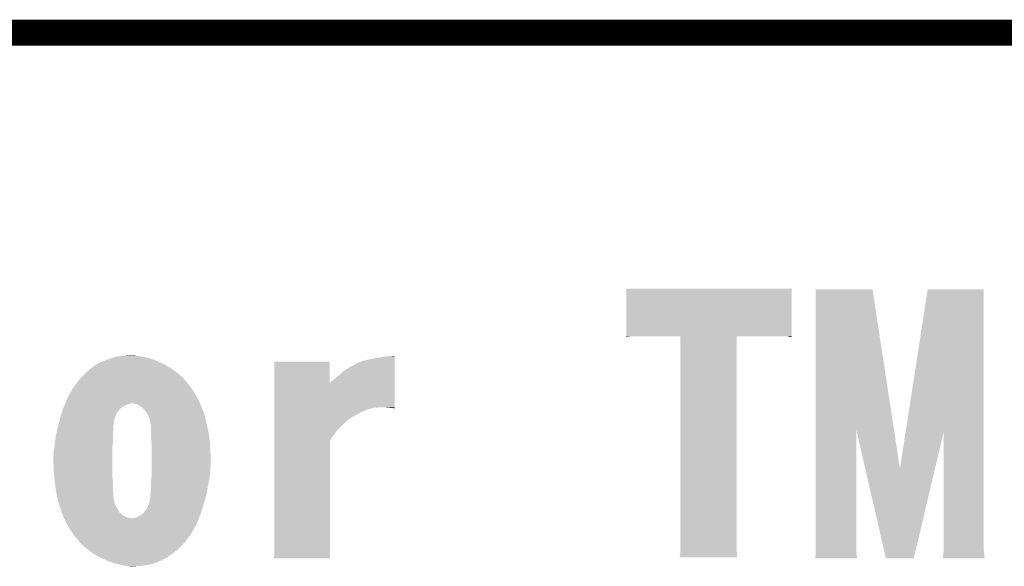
# Model space of a CAD drawing. Extents: x -4 to 126, y -8 to 66.
# Tile 165 of 256: x 60.74 to 70.31, y 60.31 to 65.63. Entities that reach past the tile are written whole.
import ezdxf

# ---------------------------------------------------------------- set-up
doc = ezdxf.new("R2010")
doc.units = 0
doc.layers.add('CLICKER_2_FOR_TMPM4L4A_V104_GKO', color=14, linetype='CONTINUOUS')
doc.layers.add('CLICKER_2_FOR_TMPM4L4A_V104_GTO', color=11, linetype='CONTINUOUS')

msp = doc.modelspace()

# ---------------------------------------------------------------- linework, layer by layer
at = {"layer": 'CLICKER_2_FOR_TMPM4L4A_V104_GKO', "const_width": 0.254}
msp.add_lwpolyline([(-0.5715, 65.50152), (122.22226, 65.50152)], dxfattribs=at)
at = {"layer": 'CLICKER_2_FOR_TMPM4L4A_V104_GTO'}
for points in [[(66.6369, 62.55004), (66.63692, 63.012298), (68.244698, 62.55004), (68.24472, 63.012298)], [(66.63692, 63.012298), (66.636922, 63.01232), (68.24472, 63.012298), (66.636922, 63.01232)], [(68.47841, 61.640526), (68.47842, 63.004682), (69.240654, 61.640526), (69.032122, 63.004682)], [(68.47842, 63.004682), (68.478422, 63.0047), (69.032122, 63.004682), (68.478422, 63.0047)], [(69.354054, 61.617674), (69.568076, 63.004678), (70.11416, 61.617674), (70.11416, 63.004678)], [(69.568076, 63.004678), (69.56808, 63.0047), (70.11416, 63.004678), (69.56808, 63.0047)], [(66.6369, 62.5475), (66.6369, 62.55004), (66.700402, 62.5475), (66.73342, 62.55004)], [(66.6369, 62.542446), (66.6369, 62.5475), (66.6369, 62.542446), (66.669918, 62.5475)], [(67.16266, 62.550018), (67.162658, 62.55004), (67.71132, 62.550018), (68.127882, 62.55004)], [(67.16268, 60.46724), (67.16266, 62.550018), (67.71132, 60.46724), (67.71132, 62.550018)], [(68.15836, 62.5475), (68.127882, 62.55004), (68.244698, 62.5475), (68.244698, 62.55004)], [(68.226936, 62.54242), (68.209158, 62.5475), (68.244698, 62.54242), (68.244698, 62.5475)], [(61.621664, 62.334138), (61.635642, 62.33922), (62.009022, 62.334138), (61.985648, 62.33922)], [(61.635642, 62.33922), (61.666122, 62.34684), (61.985648, 62.33922), (61.9506, 62.34684)], [(61.666122, 62.34684), (61.696602, 62.35446), (61.9506, 62.34684), (61.914404, 62.35446)], [(61.696602, 62.35446), (61.718614, 62.357), (61.914404, 62.35446), (61.902338, 62.357)], [(61.718614, 62.357), (61.76264, 62.36208), (61.902338, 62.357), (61.86678, 62.36208)], [(61.76264, 62.36208), (61.83122, 62.36462), (61.86678, 62.36208), (61.851542, 62.36462)], [(64.18326, 62.33414), (64.24168, 62.3443), (64.383918, 62.33414), (64.383918, 62.3443)], [(64.24168, 62.3443), (64.307722, 62.35446), (64.383918, 62.3443), (64.383918, 62.35446)], [(64.307722, 62.35446), (64.38392, 62.356978), (64.383918, 62.35446), (64.38392, 62.356978)], [(61.43244, 62.23762), (61.47562, 62.270642), (62.21222, 62.23762), (62.154432, 62.270642)], [(61.47562, 62.270642), (61.490094, 62.27826), (62.154432, 62.270642), (62.1411, 62.27826)], [(61.490094, 62.27826), (61.523878, 62.29604), (62.1411, 62.27826), (62.101096, 62.29604)], [(61.523878, 62.29604), (61.554922, 62.30874), (62.101096, 62.29604), (62.07252, 62.30874)], [(61.554922, 62.30874), (61.57976, 62.3189), (62.07252, 62.30874), (62.04712, 62.3189)], [(61.57976, 62.3189), (61.621664, 62.334138), (62.04712, 62.3189), (62.009022, 62.334138)], [(63.215538, 62.092876), (63.21554, 62.303638), (63.754038, 62.092876), (63.754, 62.303638)], [(63.21554, 62.303638), (63.215542, 62.30366), (63.754, 62.303638), (63.215542, 62.30366)], [(63.88608, 62.20714), (63.934338, 62.24016), (64.383912, 62.20714), (64.383914, 62.24016)], [(63.934338, 62.24016), (63.98768, 62.27064), (64.383914, 62.24016), (64.383916, 62.27064)], [(63.98768, 62.27064), (64.038482, 62.29604), (64.383916, 62.27064), (64.383916, 62.29604)], [(64.038482, 62.29604), (64.046098, 62.29858), (64.383916, 62.29604), (64.383916, 62.29858)], [(64.046098, 62.29858), (64.063882, 62.3062), (64.383916, 62.29858), (64.383916, 62.3062)], [(64.063882, 62.3062), (64.09436, 62.31382), (64.383916, 62.3062), (64.383918, 62.31382)], [(64.09436, 62.31382), (64.132458, 62.32398), (64.383918, 62.31382), (64.383918, 62.32398)], [(64.132458, 62.32398), (64.18326, 62.33414), (64.383918, 62.32398), (64.383918, 62.33414)], [(61.315602, 62.125862), (61.340152, 62.15126), (62.343454, 62.125862), (62.321442, 62.15126)], [(61.340152, 62.15126), (61.369616, 62.18174), (62.321442, 62.15126), (62.28588, 62.18174)], [(61.369616, 62.18174), (61.389262, 62.202062), (62.28588, 62.18174), (62.259092, 62.202062)], [(61.389262, 62.202062), (61.43244, 62.23762), (62.259092, 62.202062), (62.21222, 62.23762)], [(63.80734, 62.1411), (63.84544, 62.17158), (64.38391, 62.1411), (64.38391, 62.17158)], [(63.84544, 62.17158), (63.88608, 62.20714), (64.38391, 62.17158), (64.383912, 62.20714)], [(61.2521, 62.0395), (61.278246, 62.07506), (62.4126, 62.0395), (62.38494, 62.07506)], [(61.278246, 62.07506), (61.306262, 62.11316), (62.38494, 62.07506), (62.35446, 62.11316)], [(61.306262, 62.11316), (61.315602, 62.125862), (62.35446, 62.11316), (62.343454, 62.125862)], [(63.215536, 61.85916), (63.215538, 62.092876), (64.383898, 61.85916), (64.383908, 62.092876)], [(63.754038, 62.092876), (63.756542, 62.095384), (64.383908, 62.092876), (64.383908, 62.095384)], [(63.756542, 62.095384), (63.759082, 62.100462), (64.383908, 62.095384), (64.383908, 62.100462)], [(63.759082, 62.100462), (63.77686, 62.1157), (64.383908, 62.100462), (64.383908, 62.1157)], [(63.77686, 62.1157), (63.80734, 62.1411), (64.383908, 62.1157), (64.38391, 62.1411)], [(61.20384, 61.94806), (61.221266, 61.98108), (62.466602, 61.94806), (62.44844, 61.98108)], [(61.221266, 61.98108), (61.246736, 62.029338), (62.44844, 61.98108), (62.420502, 62.029338)], [(61.246736, 62.029338), (61.2521, 62.0395), (62.420502, 62.029338), (62.4126, 62.0395)], [(61.163198, 61.851542), (61.171754, 61.87186), (61.722002, 61.851542), (61.75248, 61.87186)], [(61.171754, 61.87186), (61.1771, 61.88456), (61.75248, 61.87186), (61.78296, 61.88456)], [(61.1771, 61.88456), (61.18031, 61.89218), (61.78296, 61.88456), (61.80582, 61.89218)], [(61.18031, 61.89218), (61.182448, 61.89726), (61.80582, 61.89218), (61.823602, 61.89726)], [(61.182448, 61.89726), (61.196354, 61.930282), (62.49139, 61.89726), (62.47638, 61.930282)], [(61.196354, 61.930282), (61.20384, 61.94806), (62.47638, 61.930282), (62.466602, 61.94806)], [(61.85916, 61.89218), (61.831218, 61.89726), (62.4937, 61.89218), (62.49139, 61.89726)], [(61.879484, 61.889636), (61.85916, 61.89218), (62.494856, 61.889636), (62.4937, 61.89218)], [(61.903864, 61.8744), (61.879484, 61.889636), (62.50178, 61.8744), (62.494856, 61.889636)], [(61.920122, 61.864238), (61.903864, 61.8744), (62.506016, 61.864238), (62.50178, 61.8744)], [(61.9506, 61.833758), (61.920122, 61.864238), (62.518716, 61.833758), (62.506016, 61.864238)], [(63.215536, 61.85408), (63.215536, 61.85916), (64.203578, 61.85408), (64.221356, 61.85916)], [(64.33058, 61.85408), (64.282318, 61.85916), (64.383898, 61.85408), (64.383898, 61.85916)], [(61.13272, 61.75502), (61.145552, 61.795662), (61.664042, 61.75502), (61.678822, 61.795662)], [(61.145552, 61.795662), (61.151968, 61.81598), (61.678822, 61.795662), (61.69406, 61.81598)], [(61.151968, 61.81598), (61.163198, 61.85154), (61.69406, 61.81598), (61.722, 61.85154)], [(61.163198, 61.85154), (61.163198, 61.851542), (61.722, 61.85154), (61.722002, 61.851542)], [(61.96623, 61.81344), (61.9506, 61.833758), (62.527182, 61.81344), (62.518716, 61.833758)], [(61.976, 61.800738), (61.96623, 61.81344), (62.530602, 61.800738), (62.527182, 61.81344)], [(61.99378, 61.765178), (61.976, 61.800738), (62.540176, 61.765178), (62.530602, 61.800738)], [(61.999706, 61.747402), (61.99378, 61.765178), (62.54496, 61.747402), (62.540176, 61.765178)], [(63.215534, 61.77788), (63.215536, 61.80074), (63.99784, 61.77788), (64.03594, 61.80074)], [(63.215534, 61.75502), (63.215534, 61.77788), (63.957198, 61.75502), (63.99784, 61.77788)], [(63.215536, 61.849), (63.215536, 61.85408), (64.16294, 61.849), (64.185798, 61.85408)], [(63.215536, 61.84138), (63.215536, 61.849), (64.135, 61.84138), (64.16294, 61.849)], [(63.215536, 61.83122), (63.215536, 61.84138), (64.104522, 61.83122), (64.135, 61.84138)], [(63.215536, 61.81598), (63.215536, 61.83122), (64.06896, 61.81598), (64.104522, 61.83122)], [(63.215536, 61.80074), (63.215536, 61.81598), (64.03594, 61.80074), (64.06896, 61.81598)], [(64.35344, 61.85154), (64.33058, 61.85408), (64.383898, 61.85154), (64.383898, 61.85408)], [(64.378838, 61.849), (64.368678, 61.85154), (64.383898, 61.849), (64.383898, 61.85154)], [(61.10732, 61.66104), (61.109378, 61.66866), (61.64834, 61.66104), (61.64834, 61.66866)], [(61.109378, 61.66866), (61.11487, 61.688982), (61.64834, 61.66866), (61.65088, 61.688982)], [(61.11487, 61.688982), (61.119676, 61.706762), (61.65088, 61.688982), (61.65088, 61.706762)], [(61.119676, 61.706762), (61.1286, 61.73978), (61.65088, 61.706762), (61.658502, 61.73978)], [(61.1286, 61.73978), (61.13272, 61.75502), (61.658502, 61.73978), (61.664042, 61.75502)], [(62.00394, 61.734698), (61.999706, 61.747402), (62.547684, 61.734698), (62.54496, 61.747402)], [(62.00902, 61.709298), (62.00394, 61.734698), (62.553126, 61.709298), (62.547684, 61.734698)], [(62.009022, 61.704218), (62.00902, 61.709298), (62.554214, 61.704218), (62.553126, 61.709298)], [(62.0141, 61.688976), (62.009022, 61.704218), (62.55748, 61.688976), (62.554214, 61.704218)], [(62.0141, 61.67628), (62.0141, 61.688976), (62.5602, 61.67628), (62.55748, 61.688976)], [(62.0141, 61.6458), (62.0141, 61.67628), (62.567312, 61.6458), (62.5602, 61.67628)], [(63.215534, 61.724538), (63.215534, 61.75502), (63.914018, 61.724538), (63.957198, 61.75502)], [(63.215534, 61.645798), (63.215534, 61.724538), (63.83528, 61.645798), (63.914018, 61.724538)], [(61.082182, 61.521342), (61.08954, 61.574678), (61.6458, 61.521342), (61.6458, 61.574678)], [(61.08954, 61.574678), (61.09686, 61.61024), (61.6458, 61.574678), (61.6458, 61.61024)], [(61.09686, 61.61024), (61.101568, 61.633102), (61.6458, 61.61024), (61.64834, 61.633102)], [(61.101568, 61.633102), (61.10732, 61.66104), (61.64834, 61.633102), (61.64834, 61.66104)], [(62.01664, 61.617862), (62.0141, 61.6458), (62.573832, 61.617862), (62.567312, 61.6458)], [(62.01664, 61.600078), (62.01664, 61.617862), (62.57798, 61.600078), (62.573832, 61.617862)], [(62.01664, 61.55944), (62.01664, 61.600078), (62.582906, 61.55944), (62.57798, 61.600078)], [(63.215532, 61.59246), (63.215534, 61.645798), (63.79464, 61.59246), (63.83528, 61.645798)], [(63.215532, 61.536576), (63.215532, 61.59246), (63.75654, 61.536576), (63.79464, 61.59246)], [(68.4784, 60.45708), (68.47841, 61.640526), (68.87464, 60.45708), (68.87464, 61.640526)], [(68.962084, 61.259862), (68.87464, 61.640526), (69.298842, 61.259862), (69.240654, 61.640526)], [(69.298842, 61.259862), (69.354054, 61.617674), (69.638498, 61.259862), (69.722956, 61.617674)], [(69.723, 60.4901), (69.722956, 61.617674), (70.11416, 60.4901), (70.11416, 61.617674)], [(61.0743, 61.46546), (61.07684, 61.48324), (61.64072, 61.46546), (61.64072, 61.48324)], [(61.07684, 61.48324), (61.07938, 61.50102), (61.64072, 61.48324), (61.64309, 61.50102)], [(61.07938, 61.50102), (61.082182, 61.521342), (61.64309, 61.50102), (61.6458, 61.521342)], [(62.020096, 61.51626), (62.01664, 61.55944), (62.58814, 61.51626), (62.582906, 61.55944)], [(62.02172, 61.495942), (62.020096, 61.51626), (62.589336, 61.495942), (62.58814, 61.51626)], [(62.02172, 61.4299), (62.02172, 61.495942), (62.59322, 61.4299), (62.589336, 61.495942)], [(63.21552, 60.411362), (63.215532, 61.536576), (63.756518, 60.411362), (63.75654, 61.536576)], [(61.06668, 61.38164), (61.06922, 61.407038), (61.64072, 61.38164), (61.64072, 61.407038)], [(61.06668, 61.33846), (61.06668, 61.38164), (61.64072, 61.33846), (61.64072, 61.38164)], [(61.06922, 61.434982), (61.0743, 61.46546), (61.64072, 61.434982), (61.64072, 61.46546)], [(61.06922, 61.407038), (61.06922, 61.434982), (61.64072, 61.407038), (61.64072, 61.434982)], [(62.02172, 61.33846), (62.02172, 61.4299), (62.59576, 61.33846), (62.59322, 61.4299)], [(61.06922, 61.24448), (61.06668, 61.33846), (61.64072, 61.24448), (61.64072, 61.33846)], [(62.02172, 61.29274), (62.02172, 61.33846), (62.59576, 61.29274), (62.59576, 61.33846)], [(62.02172, 61.269878), (62.02172, 61.29274), (62.59322, 61.269878), (62.59576, 61.29274)], [(61.075272, 61.175898), (61.06922, 61.24448), (61.64072, 61.175898), (61.64072, 61.24448)], [(62.01901, 61.175898), (62.02172, 61.19622), (62.5856, 61.175898), (62.58705, 61.19622)], [(62.02172, 61.244478), (62.02172, 61.269878), (62.59322, 61.244478), (62.59322, 61.269878)], [(62.02172, 61.211462), (62.02172, 61.244478), (62.58814, 61.211462), (62.59322, 61.244478)], [(62.02172, 61.19622), (62.02172, 61.211462), (62.58705, 61.19622), (62.58814, 61.211462)], [(69.161656, 60.391058), (68.962084, 61.259862), (69.433426, 60.391058), (69.638498, 61.259862)], [(61.07684, 61.15812), (61.075272, 61.175898), (61.642202, 61.15812), (61.64072, 61.175898)], [(61.082238, 61.11494), (61.07684, 61.15812), (61.6458, 61.11494), (61.642202, 61.15812)], [(61.087, 61.07684), (61.082238, 61.11494), (61.6458, 61.07684), (61.6458, 61.11494)], [(62.0141, 61.069222), (62.01664, 61.09462), (62.56498, 61.069222), (62.569462, 61.09462)], [(62.01664, 61.158118), (62.01901, 61.175898), (62.582042, 61.158118), (62.5856, 61.175898)], [(62.01664, 61.0997), (62.01664, 61.158118), (62.57036, 61.0997), (62.582042, 61.158118)], [(62.01664, 61.09462), (62.01664, 61.0997), (62.569462, 61.09462), (62.57036, 61.0997)], [(61.091234, 61.051438), (61.087, 61.07684), (61.6458, 61.051438), (61.6458, 61.07684)], [(61.09589, 61.0235), (61.091234, 61.051438), (61.64834, 61.0235), (61.6458, 61.051438)], [(61.0997, 61.000642), (61.09589, 61.0235), (61.64834, 61.000642), (61.64834, 61.0235)], [(61.0997, 61.00064), (61.0997, 61.000642), (61.648342, 61.00064), (61.64834, 61.000642)], [(61.104606, 60.98032), (61.0997, 61.00064), (61.65088, 60.98032), (61.648342, 61.00064)], [(62.00902, 61.008258), (62.009696, 61.01334), (62.553708, 61.008258), (62.55512, 61.01334)], [(62.00902, 60.982858), (62.00902, 61.008258), (62.546652, 60.982858), (62.553708, 61.008258)], [(62.009696, 61.01334), (62.0141, 61.04636), (62.55512, 61.01334), (62.560946, 61.04636)], [(62.0141, 61.04636), (62.0141, 61.069222), (62.560946, 61.04636), (62.56498, 61.069222)], [(61.108894, 60.962554), (61.104606, 60.98032), (61.65088, 60.962554), (61.65088, 60.98032)], [(61.10951, 60.960002), (61.108894, 60.962554), (61.65595, 60.960002), (61.65088, 60.962554)], [(61.114414, 60.939682), (61.10951, 60.960002), (61.6585, 60.939682), (61.65595, 60.960002)], [(61.11748, 60.92698), (61.114414, 60.939682), (61.662408, 60.92698), (61.6585, 60.939682)], [(61.123982, 60.906662), (61.11748, 60.92698), (61.668658, 60.906662), (61.662408, 60.92698)], [(61.13455, 60.87364), (61.123982, 60.906662), (61.686442, 60.87364), (61.668658, 60.906662)], [(61.978538, 60.87872), (61.9887, 60.90412), (62.516084, 60.87872), (62.524104, 60.90412)], [(61.9887, 60.90412), (61.994626, 60.9219), (62.524104, 60.90412), (62.52972, 60.9219)], [(61.994626, 60.9219), (61.99886, 60.934602), (62.52972, 60.9219), (62.533248, 60.934602)], [(61.99886, 60.934602), (62.00648, 60.965078), (62.533248, 60.934602), (62.541712, 60.965078)], [(62.00648, 60.970158), (62.00902, 60.982858), (62.543124, 60.970158), (62.546652, 60.982858)], [(62.00648, 60.965078), (62.00648, 60.970158), (62.541712, 60.965078), (62.543124, 60.970158)], [(61.1378, 60.86348), (61.13455, 60.87364), (61.692974, 60.86348), (61.686442, 60.87364)], [(61.146944, 60.838082), (61.1378, 60.86348), (61.7093, 60.838082), (61.692974, 60.86348)], [(61.157918, 60.807602), (61.146944, 60.838082), (61.74232, 60.807602), (61.7093, 60.838082)], [(61.16066, 60.79998), (61.157918, 60.807602), (61.75661, 60.79998), (61.74232, 60.807602)], [(61.879478, 60.78982), (61.907422, 60.805062), (62.485204, 60.78982), (62.49122, 60.805062)], [(61.907422, 60.805062), (61.937898, 60.82538), (62.49122, 60.805062), (62.499242, 60.82538)], [(61.937898, 60.82538), (61.96584, 60.8584), (62.499242, 60.82538), (62.509668, 60.8584)], [(61.96584, 60.8584), (61.978538, 60.87872), (62.509668, 60.8584), (62.516084, 60.87872)], [(61.166708, 60.787282), (61.16066, 60.79998), (61.780416, 60.787282), (61.75661, 60.79998)], [(61.167918, 60.78474), (61.166708, 60.787282), (61.803282, 60.78474), (61.780416, 60.787282)], [(61.170338, 60.77966), (61.167918, 60.78474), (61.831218, 60.77966), (61.803282, 60.78474)], [(61.18606, 60.74664), (61.170338, 60.77966), (62.468158, 60.74664), (62.481194, 60.77966)], [(61.195376, 60.728858), (61.18606, 60.74664), (62.46114, 60.728858), (62.468158, 60.74664)], [(61.214002, 60.6933), (61.195376, 60.728858), (62.441918, 60.6933), (62.46114, 60.728858)], [(61.838836, 60.77966), (61.85408, 60.784738), (62.481194, 60.77966), (62.483198, 60.784738)], [(61.85408, 60.784738), (61.879478, 60.78982), (62.483198, 60.784738), (62.485204, 60.78982)], [(61.24448, 60.64504), (61.214002, 60.6933), (62.415832, 60.64504), (62.441918, 60.6933)], [(61.252252, 60.634878), (61.24448, 60.64504), (62.41034, 60.634878), (62.415832, 60.64504)], [(61.2775, 60.60186), (61.252252, 60.634878), (62.38606, 60.60186), (62.41034, 60.634878)], [(61.30798, 60.56376), (61.2775, 60.60186), (62.358044, 60.56376), (62.38606, 60.60186)], [(61.32119, 60.548518), (61.30798, 60.56376), (62.346838, 60.548518), (62.358044, 60.56376)], [(61.340998, 60.52566), (61.32119, 60.548518), (62.32474, 60.52566), (62.346838, 60.548518)], [(61.37656, 60.49518), (61.340998, 60.52566), (62.295276, 60.49518), (62.32474, 60.52566)], [(61.405658, 60.472318), (61.37656, 60.49518), (62.273178, 60.472318), (62.295276, 60.49518)], [(61.447682, 60.4393), (61.405658, 60.472318), (62.23, 60.4393), (62.273178, 60.472318)], [(61.502928, 60.40882), (61.447682, 60.4393), (62.186822, 60.40882), (62.23, 60.4393)], [(67.16014, 60.42914), (67.160774, 60.43676), (67.714364, 60.42914), (67.71386, 60.43676)], [(67.16014, 60.413904), (67.16014, 60.42914), (67.71537, 60.413904), (67.714364, 60.42914)], [(67.160774, 60.43676), (67.16268, 60.459618), (67.71386, 60.43676), (67.711956, 60.459618)], [(67.16268, 60.459618), (67.16268, 60.46724), (67.711956, 60.459618), (67.71132, 60.46724)], [(68.47586, 60.408822), (68.4784, 60.421522), (68.879514, 60.408822), (68.87757, 60.421522)], [(68.4784, 60.42406), (68.4784, 60.45708), (68.87718, 60.42406), (68.87464, 60.45708)], [(68.4784, 60.421522), (68.4784, 60.42406), (68.87757, 60.421522), (68.87718, 60.42406)], [(69.71538, 60.39866), (69.71792, 60.42152), (70.121176, 60.39866), (70.119434, 60.42152)], [(69.71792, 60.42152), (69.718342, 60.42406), (70.119434, 60.42152), (70.11924, 60.42406)], [(69.718342, 60.42406), (69.723, 60.452002), (70.11924, 60.42406), (70.11525, 60.452002)], [(69.723, 60.45962), (69.723, 60.4901), (70.11416, 60.45962), (70.11416, 60.4901)], [(69.723, 60.452002), (69.723, 60.45962), (70.11525, 60.452002), (70.11416, 60.45962)], [(61.521342, 60.39866), (61.502928, 60.40882), (62.169272, 60.39866), (62.186822, 60.40882)], [(61.55827, 60.38088), (61.521342, 60.39866), (62.13856, 60.38088), (62.169272, 60.39866)], [(61.58992, 60.36564), (61.55827, 60.38088), (62.105032, 60.36564), (62.13856, 60.38088)], [(61.619272, 60.35548), (61.58992, 60.36564), (62.08268, 60.35548), (62.105032, 60.36564)], [(61.655962, 60.34278), (61.619272, 60.35548), (62.047752, 60.34278), (62.08268, 60.35548)], [(61.687966, 60.33516), (61.655962, 60.34278), (62.026798, 60.33516), (62.047752, 60.34278)], [(61.741306, 60.32246), (61.687966, 60.33516), (61.96584, 60.32246), (62.026798, 60.33516)], [(63.21298, 60.401202), (63.21552, 60.411362), (63.756518, 60.401202), (63.756518, 60.411362)], [(63.21298, 60.388522), (63.21298, 60.401202), (63.756518, 60.388522), (63.756518, 60.401202)], [(63.756518, 60.3885), (63.21298, 60.388522), (63.756518, 60.3885), (63.756518, 60.388522)], [(67.15506, 60.398682), (67.155062, 60.403744), (67.716376, 60.398682), (67.716042, 60.403744)], [(67.716376, 60.39866), (67.15506, 60.398682), (67.716376, 60.39866), (67.716376, 60.398682)], [(67.155062, 60.403744), (67.16014, 60.413904), (67.716042, 60.403744), (67.71537, 60.413904)], [(68.47586, 60.391062), (68.47586, 60.408822), (68.882232, 60.391062), (68.879514, 60.408822)], [(68.882234, 60.39104), (68.47586, 60.391062), (68.882234, 60.39104), (68.882232, 60.391062)], [(69.433422, 60.39104), (69.161656, 60.391058), (69.433422, 60.39104), (69.433426, 60.391058)], [(69.71538, 60.391062), (69.71538, 60.39866), (70.121756, 60.391062), (70.121176, 60.39866)], [(70.121756, 60.39104), (69.71538, 60.391062), (70.121756, 60.39104), (70.121756, 60.391062)], [(61.76264, 60.31738), (61.741306, 60.32246), (61.921812, 60.31738), (61.96584, 60.32246)], [(61.79566, 60.31484), (61.76264, 60.31738), (61.8998, 60.31484), (61.921812, 60.31738)], [(61.81344, 60.3123), (61.79566, 60.31484), (61.83122, 60.3123), (61.8998, 60.31484)]]:
    msp.add_solid(points, dxfattribs=at)

doc.saveas('drawing.dxf')
